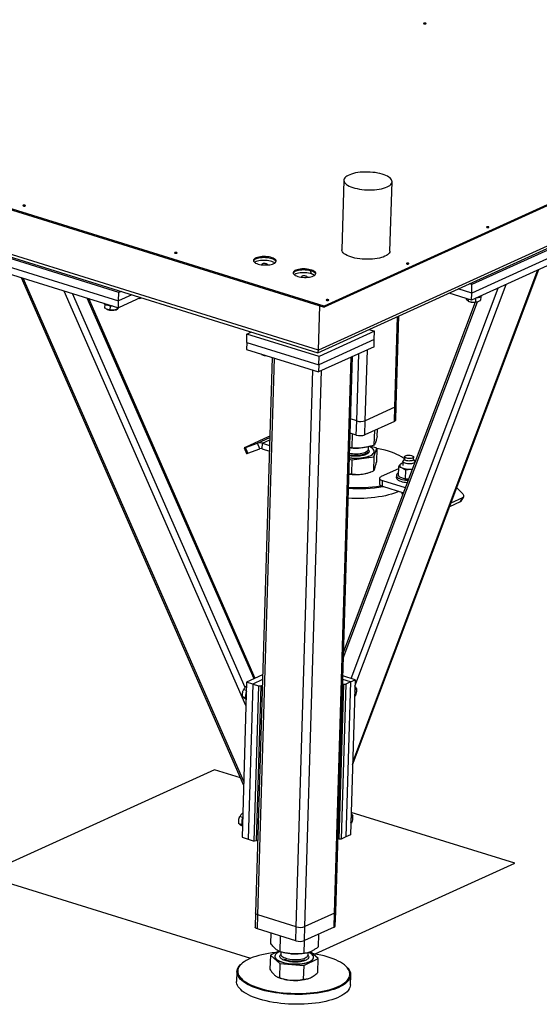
# Model space of a CAD drawing. Header units: millimetres. Extents: x 0 to 841, y 0 to 594.
# Tile 42 of 155: x 487 to 504, y 61 to 93. Entities that reach past the tile are written whole.
import ezdxf

# ---------------------------------------------------------------- set-up
doc = ezdxf.new("R2010")
doc.units = ezdxf.units.MM
doc.layers.add('TRAIT-FORT', color=4, linetype='Continuous', lineweight=25)

msp = doc.modelspace()

# ---------------------------------------------------------------- linework, layer by layer
at = {"layer": 'TRAIT-FORT', "color": 4, "linetype": 'Continuous', "lineweight": 25}
for p, q in [((540.35773, 102.23262), (496.57811, 82.34152)), ((496.56242, 82.26053), (540.25998, 102.11436)), ((518.42942, 93.60139), (496.76858, 83.75987)), ((518.43046, 93.63622), (496.76962, 83.7947)), ((466.38391, 93.21056), (496.76858, 83.75987)), ((496.76962, 83.7947), (466.38496, 93.24538)), ((496.57811, 82.34152), (475.19998, 88.99086)), ((475.31276, 88.86875), (496.55929, 82.26034)), ((497.41637, 87.94014), (497.34786, 85.65321)), ((498.93465, 85.60567), (499.00316, 87.89261)), ((504.99427, 86.02796), (501.63834, 84.5032)), ((504.98593, 85.74935), (501.63, 84.22459)), ((485.63899, 85.32215), (489.9938, 83.96766)), ((490.00214, 84.24627), (485.64734, 85.60076)), ((504.97897, 85.51717), (501.62304, 83.99241)), ((485.63204, 85.08998), (489.98684, 83.73548)), ((497.70391, 68.69013), (503.84594, 85.00238)), ((497.70629, 68.76978), (503.81264, 84.98725)), ((486.78072, 84.7327), (494.11117, 68.01844)), ((494.11463, 68.13376), (486.84328, 84.71324)), ((496.35462, 84.8522), (496.31831, 84.95686)), ((497.65294, 71.52797), (502.4954, 84.38877)), ((497.78144, 71.27804), (502.76394, 84.51078)), ((501.63, 84.22459), (501.1879, 84.3621)), ((501.63834, 84.5032), (501.55531, 84.52903)), ((501.63, 84.22459), (501.63834, 84.5032)), ((494.18977, 70.64202), (488.20412, 84.28997)), ((494.16084, 71.23544), (488.47199, 84.20665)), ((494.45752, 71.51836), (488.95922, 84.05511)), ((494.49273, 71.53435), (489.0081, 84.0399)), ((490.73041, 84.07332), (489.98684, 83.73548)), ((489.9938, 83.96766), (490.00214, 84.24627)), ((490.4312, 84.16639), (489.9938, 83.96766)), ((490.07213, 84.27807), (490.00214, 84.24627)), ((501.62304, 83.99241), (500.88172, 84.22299)), ((501.51447, 84.02618), (501.51246, 83.95923)), ((501.62304, 83.99241), (501.63, 84.22459)), ((501.75334, 84.05162), (501.7497, 83.93005)), ((501.92557, 84.10043), (501.92227, 83.99009)), ((489.53519, 83.85021), (489.53184, 83.73834)), ((489.61229, 83.68905), (489.62002, 83.68577)), ((489.70998, 83.79792), (489.70615, 83.66997)), ((489.91239, 83.67701), (489.94426, 83.68831)), ((489.94457, 83.74863), (489.94275, 83.68778)), ((489.98684, 83.73548), (489.9938, 83.96766)), ((496.57811, 82.34152), (496.62197, 83.80547)), ((496.76858, 83.75987), (496.76962, 83.7947)), ((497.39796, 72.20154), (501.81635, 83.93606)), ((501.741, 83.92282), (497.40404, 72.40454)), ((501.50919, 83.96051), (501.53661, 83.9489)), ((501.51246, 83.95923), (501.50941, 83.96099)), ((501.82897, 83.94014), (501.83676, 83.9429)), ((499.09597, 80.46256), (499.18554, 83.45234)), ((499.13753, 80.50583), (499.22635, 83.47088)), ((498.24514, 83.02507), (498.42715, 82.96846)), ((494.21295, 82.59698), (494.2213, 82.87559)), ((494.2213, 82.87559), (494.36755, 82.94204)), ((496.59664, 82.13677), (494.2213, 82.87559)), ((498.42715, 82.96846), (496.59664, 82.13677)), ((498.4188, 82.68985), (498.42715, 82.96846)), ((494.21295, 82.59698), (494.20599, 82.3648)), ((494.21295, 82.59698), (496.5883, 81.85816)), ((498.41185, 82.45767), (496.58134, 81.62599)), ((498.4188, 82.68985), (496.5883, 81.85816)), ((498.41185, 82.45767), (498.4188, 82.68985)), ((494.20599, 82.3648), (496.58134, 81.62599)), ((495.05272, 82.10144), (494.50469, 63.80777)), ((494.58256, 63.74633), (495.1317, 82.07687)), ((494.70287, 82.20132), (494.73028, 82.1897)), ((494.70614, 82.20004), (494.70309, 82.2018)), ((494.70641, 82.20915), (494.70614, 82.20004)), ((496.5883, 81.85816), (496.59664, 82.13677)), ((497.10608, 63.80206), (497.65464, 82.11364)), ((497.14763, 63.84532), (497.69546, 82.13218)), ((497.83931, 80.01281), (497.90566, 82.22769)), ((498.1197, 80.019), (498.18974, 82.35675)), ((496.5883, 81.85816), (496.58134, 81.62599)), ((495.84942, 63.3523), (496.39855, 81.68284)), ((496.12981, 63.35849), (496.67837, 81.67007)), ((499.09597, 80.46256), (498.1197, 80.019)), ((499.08206, 79.99821), (499.09597, 80.46256)), ((499.12362, 80.04147), (499.13753, 80.50583)), ((497.83931, 80.01281), (497.63388, 80.0767)), ((497.8254, 79.54845), (497.83931, 80.01281)), ((498.10579, 79.55464), (498.1197, 80.019)), ((499.08206, 79.99821), (498.10579, 79.55464)), ((494.92315, 79.48597), (494.16043, 79.13943)), ((494.57138, 79.27963), (494.97366, 79.46241)), ((497.8254, 79.54845), (497.61997, 79.61235)), ((497.68812, 79.12155), (497.70206, 79.58682)), ((498.41818, 79.21777), (498.43273, 79.70319)), ((498.51387, 79.50681), (498.52095, 79.74327)), ((494.17162, 79.13617), (494.57138, 79.27963)), ((494.24597, 78.95068), (494.17162, 79.13617)), ((494.64574, 79.09415), (494.57138, 79.27963)), ((494.72567, 79.09441), (494.73123, 79.28015)), ((494.73123, 79.28015), (494.97147, 79.3893)), ((494.73123, 79.28015), (494.96601, 79.20712)), ((497.68812, 79.12155), (497.60553, 79.13043)), ((498.22424, 79.08435), (498.22661, 79.1635)), ((498.50216, 79.11591), (498.29189, 79.17983)), ((494.13186, 79.12431), (494.20622, 78.93882)), ((494.24597, 78.95068), (494.64574, 79.09415)), ((494.72567, 79.09441), (494.96045, 79.02138)), ((497.64287, 79.12525), (497.66643, 79.12301)), ((497.67641, 78.73065), (498.40647, 78.82687)), ((497.88376, 79.1165), (497.89708, 79.11696)), ((498.40647, 78.82687), (498.39267, 78.36614)), ((498.40647, 78.82687), (498.50216, 79.11591)), ((498.41069, 79.00057), (498.41082, 79.00521)), ((498.50216, 79.11591), (498.48836, 78.65519)), ((499.4121, 78.83467), (499.40966, 78.75341)), ((499.71453, 78.74427), (499.71696, 78.82554)), ((497.5943, 78.75561), (497.67641, 78.73065)), ((497.67641, 78.73065), (497.66261, 78.26993)), ((499.21637, 78.50216), (499.20735, 78.20107)), ((499.35837, 78.62753), (499.32407, 78.62116)), ((499.35989, 78.67821), (499.35578, 78.54123)), ((499.40986, 78.75995), (499.36571, 78.69499)), ((499.7549, 78.68333), (499.71472, 78.75082)), ((499.75953, 78.66034), (499.75971, 78.66623)), ((497.57985, 78.27315), (497.66261, 78.26993)), ((498.24918, 78.31187), (498.29253, 78.32724)), ((499.21446, 78.43851), (498.64474, 78.17966)), ((499.14593, 78.2152), (499.14384, 78.14555)), ((499.44753, 78.40078), (499.43851, 78.09968)), ((499.61742, 78.42504), (499.67101, 78.42525)), ((498.5928, 78.12558), (498.58723, 77.93984)), ((498.61641, 77.87384), (498.64409, 77.87861)), ((498.68458, 77.86305), (498.69014, 78.04879)), ((498.68458, 77.86305), (499.37811, 77.64733)), ((498.69014, 78.04879), (499.44129, 77.81515)), ((499.32946, 77.66247), (499.32775, 77.60555)), ((501.33381, 77.60899), (501.1369, 77.80761)), ((501.27994, 77.3725), (501.36394, 77.50873)), ((500.90569, 77.19356), (501.25751, 77.35341)), ((500.95024, 77.31186), (501.34151, 77.48964)), ((501.25751, 77.35341), (501.34151, 77.48964)), ((494.21269, 71.40712), (494.05967, 66.29924)), ((494.73951, 71.64648), (494.21269, 71.40712)), ((494.41064, 71.34555), (494.21269, 71.40712)), ((494.73491, 71.49289), (494.41064, 71.34555)), ((497.48258, 71.34745), (497.32956, 66.23956)), ((497.3727, 71.35827), (497.41249, 71.3459)), ((497.63512, 71.41675), (497.37686, 71.49708)), ((497.78767, 71.48606), (497.38032, 71.61276)), ((497.41249, 71.3459), (497.48258, 71.34745)), ((497.63512, 71.41675), (497.48211, 66.30887)), ((497.63512, 71.41675), (497.48258, 71.34745)), ((497.78767, 71.48606), (497.63465, 66.37818)), ((497.63512, 71.41675), (497.78767, 71.48606)), ((494.20434, 71.12846), (494.10826, 71.15834)), ((494.41064, 71.34555), (494.25762, 66.23767)), ((494.41064, 71.34555), (494.60858, 71.28399)), ((494.45556, 66.1761), (494.60858, 71.28399)), ((494.67868, 71.28553), (494.52566, 66.17765)), ((494.60858, 71.28399), (494.67868, 71.28553)), ((494.67868, 71.28553), (494.72939, 71.30857)), ((497.25947, 66.23801), (497.41249, 71.3459)), ((497.77777, 71.15585), (497.8398, 71.18403)), ((494.17894, 70.89396), (494.08299, 70.92381)), ((497.77156, 70.94833), (497.80904, 70.96536)), ((493.15244, 68.52043), (485.52533, 65.05508)), ((494.00768, 68.25442), (493.15244, 68.52043)), ((494.07915, 66.94928), (493.98306, 66.97917)), ((497.65258, 66.97667), (497.71461, 67.00486)), ((503.04973, 65.44203), (497.65685, 67.1194)), ((494.05374, 66.71479), (493.9578, 66.74463)), ((497.64636, 66.76916), (497.68384, 66.78618)), ((494.05967, 66.29924), (494.25762, 66.23767)), ((494.25762, 66.23767), (494.45556, 66.1761)), ((494.52566, 66.17765), (494.45556, 66.1761)), ((494.57637, 66.20069), (494.52566, 66.17765)), ((497.25947, 66.23801), (497.21968, 66.25039)), ((497.32956, 66.23956), (497.25947, 66.23801)), ((497.48211, 66.30887), (497.32956, 66.23956)), ((497.63465, 66.37818), (497.48211, 66.30887)), ((496.4757, 62.45515), (503.04973, 65.44203)), ((485.52533, 65.05508), (494.33956, 62.31355)), ((494.50469, 63.80777), (494.49078, 63.34342)), ((494.56865, 63.28198), (494.58256, 63.74633)), ((495.84942, 63.3523), (494.58256, 63.74633)), ((497.10608, 63.80206), (496.12981, 63.35849)), ((497.09217, 63.3377), (497.10608, 63.80206)), ((497.13372, 63.38097), (497.14763, 63.84532)), ((495.83551, 62.88795), (494.56865, 63.28198)), ((495.83551, 62.88795), (495.84942, 63.3523)), ((496.1159, 62.89414), (496.12981, 63.35849)), ((497.09217, 63.3377), (496.1159, 62.89414)), ((495.00615, 62.80587), (495.01624, 63.14277)), ((495.31717, 62.52766), (495.33265, 63.04435)), ((496.58167, 62.69431), (496.59417, 63.11144)), ((496.10493, 62.47188), (496.1176, 62.89491)), ((494.99444, 62.41497), (494.98064, 61.95424)), ((495.27754, 62.54705), (494.99444, 62.41497)), ((494.99444, 62.41497), (495.30546, 62.13676)), ((495.14375, 62.38296), (495.14361, 62.37832)), ((495.33691, 62.52299), (495.33474, 62.45079)), ((495.66653, 62.46345), (495.67654, 62.4625)), ((495.89386, 62.45599), (495.90864, 62.45651)), ((496.09322, 62.08098), (496.56996, 62.30341)), ((496.23434, 62.42384), (496.2367, 62.5027)), ((496.56996, 62.30341), (496.31528, 62.53123)), ((496.42079, 62.34006), (496.42093, 62.3447)), ((496.55616, 61.84268), (496.56996, 62.30341)), ((494.07842, 62.16438), (494.05491, 62.14553)), ((495.30546, 62.13676), (495.29165, 61.67603)), ((495.30546, 62.13676), (496.09322, 62.08098)), ((496.09322, 62.08098), (496.07941, 61.62026)), ((497.4936, 62.04252), (497.47126, 62.06274)), ((493.89184, 61.87436), (493.8821, 61.54932)), ((495.23172, 61.69469), (495.2636, 61.68119)), ((496.25928, 61.65136), (496.26355, 61.65287)), ((497.63042, 61.43703), (497.64015, 61.76207))]:
    msp.add_line(p, q, dxfattribs=at)
at = {"layer": 'TRAIT-FORT', "color": 4, "linetype": 'Continuous', "lineweight": 25, "flags": 128}
for points in [[(500.11661, 93.0936), (500.12354, 93.09859), (500.12459, 93.10432), (500.11961, 93.10992), (500.10934, 93.11454), (500.09537, 93.11746), (500.0798, 93.11825), (500.06502, 93.11679), (500.05327, 93.1133), (500.04634, 93.10831), (500.04528, 93.10257), (500.05027, 93.09697), (500.06053, 93.09236), (500.07451, 93.08943), (500.09007, 93.08864), (500.10486, 93.0901), (500.11661, 93.0936)], [(498.83824, 87.7209), (498.88616, 87.7454), (498.92642, 87.77183), (498.95856, 87.7999), (498.98221, 87.82929), (498.99711, 87.85967), (499.00309, 87.89069), (499.00008, 87.92201), (498.98811, 87.95325), (498.96733, 87.98409), (498.93796, 88.01415), (498.90035, 88.0431), (498.8549, 88.07062), (498.80215, 88.0964), (498.74269, 88.12013), (498.67719, 88.14155), (498.60639, 88.16042), (498.5311, 88.17653), (498.45216, 88.18969), (498.37049, 88.19975), (498.28699, 88.20661), (498.20261, 88.21017), (498.11832, 88.2104), (498.03506, 88.20731), (497.95378, 88.20091), (497.8754, 88.1913), (497.80081, 88.17857), (497.73086, 88.16286), (497.66633, 88.14437), (497.60796, 88.12329), (497.5564, 88.09987), (497.51225, 88.07436), (497.47601, 88.04707), (497.44807, 88.0183), (497.42877, 87.98837), (497.41832, 87.95763), (497.41683, 87.92642), (497.42433, 87.89509), (497.44072, 87.86401), (497.46583, 87.83352), (497.49937, 87.80397), (497.54096, 87.77569), (497.59013, 87.74901), (497.64632, 87.72422), (497.70889, 87.70161), (497.77713, 87.68143), (497.85028, 87.66392), (497.9275, 87.64926), (498.00792, 87.63764), (498.09063, 87.62917), (498.17469, 87.62395), (498.25914, 87.62205), (498.34304, 87.62348), (498.42542, 87.62823), (498.50536, 87.63625), (498.58195, 87.64744), (498.65433, 87.66168), (498.72167, 87.6788), (498.7832, 87.69862), (498.83824, 87.7209)], [(486.91217, 87.09421), (486.9191, 87.0992), (486.92016, 87.10494), (486.91517, 87.11054), (486.90491, 87.11515), (486.89093, 87.11808), (486.87537, 87.11887), (486.86058, 87.11741), (486.84883, 87.11391), (486.8419, 87.10892), (486.84085, 87.10319), (486.84583, 87.09759), (486.8561, 87.09297), (486.87007, 87.09005), (486.88564, 87.08925), (486.90042, 87.09072), (486.91217, 87.09421)], [(502.1902, 86.38478), (502.19713, 86.38977), (502.19819, 86.39551), (502.1932, 86.40111), (502.18294, 86.40572), (502.16896, 86.40865), (502.1534, 86.40944), (502.13861, 86.40798), (502.12686, 86.40448), (502.11993, 86.39949), (502.11888, 86.39376), (502.12386, 86.38816), (502.13413, 86.38354), (502.1481, 86.38062), (502.16367, 86.37982), (502.17845, 86.38129), (502.1902, 86.38478)], [(498.76973, 85.43396), (498.71469, 85.41168), (498.65316, 85.39186), (498.58582, 85.37474), (498.51344, 85.3605), (498.43685, 85.34931), (498.35691, 85.3413), (498.27452, 85.33654), (498.19063, 85.33511), (498.10618, 85.33701), (498.02212, 85.34223), (497.93941, 85.3507), (497.85899, 85.36232), (497.78177, 85.37698), (497.70862, 85.39449), (497.64038, 85.41467), (497.57781, 85.43728), (497.52162, 85.46207), (497.47245, 85.48875), (497.43086, 85.51703), (497.39732, 85.54658), (497.37221, 85.57707), (497.35582, 85.60815), (497.34832, 85.63948), (497.34786, 85.65321)], [(491.9103, 85.53962), (491.91723, 85.54461), (491.91828, 85.55034), (491.9133, 85.55594), (491.90304, 85.56056), (491.88906, 85.56348), (491.87349, 85.56428), (491.85871, 85.56281), (491.84696, 85.55932), (491.84003, 85.55433), (491.83898, 85.54859), (491.84396, 85.54299), (491.85422, 85.53838), (491.8682, 85.53545), (491.88377, 85.53466), (491.89855, 85.53612), (491.9103, 85.53962)], [(495.10513, 85.1948), (495.13658, 85.21175), (495.16033, 85.23047), (495.17583, 85.25052), (495.18271, 85.27143), (495.18081, 85.2927), (495.17018, 85.31384), (495.15107, 85.33436), (495.12392, 85.35378), (495.08937, 85.37163), (495.04823, 85.3875), (495.00146, 85.40102), (494.95017, 85.41187), (494.89554, 85.41979), (494.83887, 85.42461), (494.78148, 85.42621), (494.72472, 85.42454), (494.66992, 85.41966), (494.61835, 85.41167), (494.57124, 85.40076), (494.52968, 85.38719), (494.49465, 85.37127), (494.46697, 85.35339), (494.44728, 85.33395), (494.43606, 85.31341), (494.43356, 85.29226), (494.43984, 85.27098), (494.45476, 85.25009), (494.47796, 85.23007), (494.5089, 85.21138), (494.54686, 85.19447), (494.59094, 85.17973), (494.64011, 85.16751), (494.69323, 85.15809), (494.74904, 85.1517), (494.80624, 85.14849), (494.86348, 85.14852), (494.91943, 85.1518), (494.97277, 85.15826), (495.02225, 85.16774), (495.06672, 85.18001), (495.10513, 85.1948)], [(495.17955, 85.2586), (495.16914, 85.27902), (495.15003, 85.29954), (495.12288, 85.31895), (495.08833, 85.3368), (495.04719, 85.35267), (495.00042, 85.36619), (494.94912, 85.37704), (494.8945, 85.38497), (494.83783, 85.38979), (494.78044, 85.39138), (494.72368, 85.38972), (494.66887, 85.38483), (494.61731, 85.37684), (494.5702, 85.36594), (494.52864, 85.35236), (494.4936, 85.33645), (494.46592, 85.31856), (494.44624, 85.29912), (494.43583, 85.28088)], [(495.13899, 85.21334), (495.12009, 85.22608), (495.08554, 85.24393), (495.0444, 85.2598), (494.99764, 85.27332), (494.94634, 85.28417), (494.89172, 85.2921), (494.83505, 85.29692), (494.77766, 85.29851), (494.7209, 85.29685), (494.66609, 85.29196), (494.61453, 85.28397), (494.56741, 85.27307), (494.52585, 85.25949), (494.49082, 85.24358), (494.47361, 85.23327)], [(495.13899, 85.21334), (495.12009, 85.22608), (495.08554, 85.24393), (495.0444, 85.2598), (494.99764, 85.27332), (494.94634, 85.28417), (494.89172, 85.2921), (494.83505, 85.29692), (494.77766, 85.29851), (494.7209, 85.29685), (494.66609, 85.29196), (494.61453, 85.28397), (494.56741, 85.27307), (494.52585, 85.25949), (494.49082, 85.24358), (494.47361, 85.23327)], [(498.93465, 85.60567), (498.93458, 85.60376), (498.9286, 85.57273), (498.9137, 85.54236), (498.89005, 85.51296), (498.85791, 85.48489), (498.81765, 85.45846), (498.76973, 85.43396)], [(494.90242, 85.15136), (494.9034, 85.15476), (494.9007, 85.16573), (494.88944, 85.17613), (494.87063, 85.18506), (494.84593, 85.19171), (494.81753, 85.19549), (494.78797, 85.19608), (494.75987, 85.1934), (494.73573, 85.18772), (494.71768, 85.17952), (494.70734, 85.16954), (494.70562, 85.15866), (494.70604, 85.15725)], [(496.41237, 84.7882), (496.44381, 84.80516), (496.46757, 84.82387), (496.48306, 84.84392), (496.48995, 84.86483), (496.48805, 84.8861), (496.47742, 84.90725), (496.45831, 84.92777), (496.43116, 84.94718), (496.39661, 84.96503), (496.35547, 84.9809), (496.3087, 84.99442), (496.2574, 85.00527), (496.20278, 85.0132), (496.14611, 85.01802), (496.08872, 85.01961), (496.03196, 85.01795), (495.97715, 85.01306), (495.92559, 85.00507), (495.87848, 84.99417), (495.83692, 84.9806), (495.80188, 84.96468), (495.7742, 84.94679), (495.75452, 84.92735), (495.7433, 84.90681), (495.7408, 84.88566), (495.74708, 84.86439), (495.76199, 84.84349), (495.78519, 84.82347), (495.81614, 84.80478), (495.85409, 84.78787), (495.89817, 84.77313), (495.94735, 84.76091), (496.00047, 84.7515), (496.05628, 84.74511), (496.11347, 84.74189), (496.17072, 84.74192), (496.22667, 84.74521), (496.28001, 84.75166), (496.32949, 84.76114), (496.37396, 84.77342), (496.41237, 84.7882)], [(496.48679, 84.852), (496.47638, 84.87242), (496.45726, 84.89294), (496.43011, 84.91235), (496.39556, 84.93021), (496.35442, 84.94608), (496.30766, 84.9596), (496.25636, 84.97045), (496.20174, 84.97837), (496.14507, 84.98319), (496.08768, 84.98479), (496.03092, 84.98312), (495.97611, 84.97824), (495.92455, 84.97025), (495.87743, 84.95934), (495.83587, 84.94577), (495.80084, 84.92985), (495.77316, 84.91196), (495.75348, 84.89252), (495.74306, 84.87428)], [(499.54932, 85.1849), (499.55625, 85.1899), (499.5573, 85.19563), (499.55232, 85.20123), (499.54205, 85.20584), (499.52808, 85.20877), (499.51251, 85.20956), (499.49773, 85.2081), (499.48598, 85.20461), (499.47905, 85.19961), (499.47799, 85.19388), (499.48298, 85.18828), (499.49324, 85.18367), (499.50722, 85.18074), (499.52278, 85.17995), (499.53757, 85.18141), (499.54932, 85.1849)], [(496.35462, 84.8522), (496.3076, 84.86604), (496.25586, 84.87717), (496.20066, 84.8853), (496.14332, 84.89026), (496.08522, 84.89192), (496.02775, 84.89023), (495.9723, 84.88524), (495.9202, 84.87708), (495.87269, 84.86592), (495.83093, 84.85206), (495.7959, 84.83581), (495.78084, 84.82667)], [(496.44623, 84.80674), (496.42733, 84.81948), (496.39278, 84.83733), (496.35164, 84.85321), (496.30487, 84.86672), (496.25358, 84.87757), (496.19896, 84.8855), (496.14228, 84.89032), (496.0849, 84.89192), (496.02813, 84.89025), (495.97333, 84.88537), (495.92176, 84.87738), (495.87465, 84.86647), (495.83309, 84.8529), (495.79806, 84.83698), (495.78084, 84.82667)], [(496.20895, 84.74329), (496.21063, 84.74816), (496.20794, 84.75913), (496.19668, 84.76954), (496.17786, 84.77846), (496.15316, 84.78511), (496.12477, 84.7889), (496.09521, 84.78948), (496.06711, 84.78681), (496.04296, 84.78112), (496.02492, 84.77292), (496.01457, 84.76294), (496.01286, 84.75206), (496.01389, 84.74913)], [(496.90843, 83.98503), (496.91536, 83.99002), (496.91641, 83.99575), (496.91143, 84.00135), (496.90117, 84.00597), (496.88719, 84.00889), (496.87162, 84.00968), (496.85684, 84.00822), (496.84509, 84.00473), (496.83816, 83.99973), (496.83711, 83.994), (496.84209, 83.9884), (496.85235, 83.98379), (496.86633, 83.98086), (496.8819, 83.98007), (496.89668, 83.98153), (496.90843, 83.98503)], [(501.95461, 84.12512), (501.93756, 84.10845), (501.91253, 84.09339), (501.88032, 84.08041), (501.84197, 84.06995), (501.7987, 84.06234), (501.76991, 84.05915)], [(501.96387, 84.14727), (501.96313, 84.14286), (501.95461, 84.12512)], [(489.80054, 83.79343), (489.77421, 83.79358), (489.7251, 83.79638), (489.67752, 83.80236), (489.63299, 83.81133), (489.59295, 83.823), (489.55869, 83.837), (489.5313, 83.85287), (489.51167, 83.8701), (489.50105, 83.88658)], [(494.16043, 79.13943), (494.14724, 79.13328), (494.1379, 79.12856), (494.1328, 79.12547), (494.13212, 79.12412), (494.13588, 79.12457), (494.14395, 79.12679), (494.15602, 79.13071), (494.17162, 79.13617)], [(497.59569, 78.80179), (497.60247, 78.8009), (497.67648, 78.79316), (497.75183, 78.78866), (497.82747, 78.78747), (497.90233, 78.7896), (497.97537, 78.79503), (498.04555, 78.80368), (498.1119, 78.81543), (498.17348, 78.8301), (498.22942, 78.84751), (498.27895, 78.8674), (498.32137, 78.88949), (498.35607, 78.91347), (498.38259, 78.93901), (498.40053, 78.96575), (498.40965, 78.99331), (498.40983, 79.02131), (498.40105, 79.04934), (498.38345, 79.07703), (498.35727, 79.10398), (498.32287, 79.12981), (498.28075, 79.15416), (498.24996, 79.16883)], [(497.59555, 78.79714), (497.60233, 78.79626), (497.67634, 78.78851), (497.75169, 78.78402), (497.82733, 78.78282), (497.90219, 78.78496), (497.97523, 78.79039), (498.04541, 78.79904), (498.11176, 78.81078), (498.17334, 78.82546), (498.22928, 78.84287), (498.27881, 78.86275), (498.32123, 78.88484), (498.35594, 78.90883), (498.38245, 78.93437), (498.40039, 78.96111), (498.40951, 78.98867), (498.41069, 79.00057)], [(497.59859, 78.89862), (497.65707, 78.88971), (497.71869, 78.88371)], [(497.60009, 78.94888), (497.64348, 78.94196), (497.70465, 78.93518), (497.76717, 78.93157), (497.82984, 78.9312), (497.89143, 78.93407), (497.95074, 78.94012), (498.00662, 78.94925), (498.05798, 78.96126), (498.10382, 78.97594), (498.14325, 78.99299), (498.1755, 79.01207), (498.19995, 79.03283), (498.21611, 79.05485), (498.22368, 79.07771), (498.22424, 79.08435)], [(497.71869, 78.88371), (497.78137, 78.88091), (497.84388, 78.88134), (497.90501, 78.88502), (497.96357, 78.89185), (498.01842, 78.90172), (498.06849, 78.91443), (498.1128, 78.92972), (498.15051, 78.94731), (498.18086, 78.96686), (498.20327, 78.98797), (498.20709, 78.99278)], [(499.41003, 78.76568), (499.37874, 78.78859), (499.31361, 78.83091), (499.24107, 78.87166), (499.16145, 78.91064), (499.07513, 78.94768), (498.98253, 78.9826), (498.88409, 79.01522), (498.78028, 79.0454), (498.67159, 79.07299), (498.55853, 79.09785), (498.50195, 79.10896)], [(499.59591, 78.77409), (499.5593, 78.77386), (499.52299, 78.7769), (499.48909, 78.78303), (499.45958, 78.7919), (499.43617, 78.80299), (499.42022, 78.81565), (499.41266, 78.82916), (499.41392, 78.84271), (499.42393, 78.85554), (499.44212, 78.86689), (499.46742, 78.8761), (499.49836, 78.88263), (499.53315, 78.88612), (499.56976, 78.88635), (499.60607, 78.8833), (499.63996, 78.87717), (499.66947, 78.8683), (499.69288, 78.85722), (499.70883, 78.84455), (499.7164, 78.83105), (499.71514, 78.81749), (499.70512, 78.80466), (499.68694, 78.79332), (499.66164, 78.78411), (499.6307, 78.77757), (499.59591, 78.77409)], [(499.27068, 78.57712), (499.26095, 78.56331), (499.25626, 78.54902), (499.25669, 78.5345), (499.26223, 78.51998), (499.2728, 78.50573), (499.28821, 78.49198), (499.30819, 78.47897), (499.33241, 78.46693)], [(499.60095, 78.59876), (499.55793, 78.59829), (499.515, 78.60128), (499.47416, 78.60758), (499.43733, 78.61691), (499.40622, 78.62883), (499.3823, 78.64277), (499.36667, 78.65809), (499.36008, 78.67407), (499.36282, 78.68997), (499.36571, 78.69499)], [(499.71453, 78.74427), (499.7127, 78.73623), (499.70269, 78.7234), (499.6845, 78.71205), (499.6592, 78.70284), (499.62826, 78.69631), (499.59347, 78.69282), (499.55686, 78.6926), (499.52055, 78.69564), (499.48666, 78.70177), (499.45715, 78.71064), (499.43374, 78.72173), (499.41779, 78.73439), (499.41022, 78.74789), (499.40966, 78.75341)], [(499.7549, 78.68333), (499.75738, 78.6784), (499.75932, 78.66237), (499.75193, 78.6468), (499.73555, 78.63241), (499.71096, 78.61989), (499.6793, 78.60982), (499.64205, 78.60266), (499.60095, 78.59876)], [(498.64474, 78.17966), (498.61878, 78.16496), (498.60143, 78.14845), (498.59335, 78.13078), (498.59485, 78.11262), (498.60588, 78.09467), (498.626, 78.07762), (498.65446, 78.06213), (498.69014, 78.04879)], [(499.21008, 78.29231), (499.18851, 78.27893), (499.16573, 78.25907), (499.15144, 78.23797), (499.14596, 78.21609), (499.14941, 78.19392), (499.16171, 78.17196), (499.18259, 78.1507), (499.21158, 78.13061), (499.24804, 78.11215), (499.29115, 78.09572), (499.33994, 78.08169), (499.39334, 78.07037), (499.45013, 78.06202), (499.50907, 78.05683), (499.53187, 78.05571)], [(499.61742, 78.42504), (499.6552, 78.42798), (499.67282, 78.43005)], [(498.58723, 77.93984), (498.58929, 77.92688), (498.60031, 77.90893), (498.62044, 77.89188), (498.64889, 77.87639), (498.68458, 77.86305)], [(499.14384, 78.14555), (499.14732, 78.12427), (499.15962, 78.10231), (499.1805, 78.08105), (499.2095, 78.06096), (499.24595, 78.04249), (499.28906, 78.02606), (499.33786, 78.01203), (499.39125, 78.00072), (499.44805, 77.99237), (499.50609, 77.98723)], [(499.23238, 77.69266), (499.17062, 77.66607), (499.08319, 77.63304), (498.98939, 77.60249), (498.88966, 77.57456), (498.78448, 77.5494), (498.67435, 77.52711), (498.5598, 77.50781), (498.44138, 77.49159), (498.31964, 77.47852), (498.19516, 77.46867), (498.06855, 77.46209), (497.9404, 77.4588), (497.81133, 77.45882), (497.68194, 77.46216), (497.55575, 77.4686)], [(501.34151, 77.48964), (501.35478, 77.49802), (501.3643, 77.50934), (501.36973, 77.52316), (501.37085, 77.53895), (501.36761, 77.55609), (501.36014, 77.57394), (501.34872, 77.5918), (501.33381, 77.60899)], [(501.25751, 77.35341), (501.27078, 77.36179), (501.27994, 77.3725)], [(494.58256, 63.74633), (494.55401, 63.75701), (494.53125, 63.7694), (494.51515, 63.78304), (494.50633, 63.7974), (494.50469, 63.80777)], [(494.58256, 63.74633), (494.55401, 63.75701), (494.53125, 63.7694), (494.51515, 63.78304), (494.50633, 63.7974), (494.50469, 63.80777)], [(494.56865, 63.28198), (494.5401, 63.29266), (494.51734, 63.30505), (494.50124, 63.31869), (494.49242, 63.33305), (494.49078, 63.34342)], [(495.19096, 62.50666), (495.17055, 62.50466), (495.0512, 62.49098), (494.93525, 62.47421), (494.82327, 62.45442), (494.71579, 62.43171), (494.61331, 62.40619), (494.51633, 62.37798), (494.42531, 62.34721), (494.34068, 62.31403), (494.26284, 62.27859), (494.19217, 62.24108), (494.12901, 62.20166), (494.07365, 62.16052), (494.02636, 62.11786), (493.98736, 62.07389), (493.95684, 62.02881), (493.93495, 61.98283), (493.92178, 61.93618), (493.91741, 61.88908), (493.92185, 61.84175), (493.93508, 61.79442), (493.95704, 61.74732), (493.98762, 61.70066), (494.02668, 61.65467), (494.07403, 61.60958), (494.12945, 61.56559)], [(494.12945, 61.56559), (494.19267, 61.52291), (494.2634, 61.48175), (494.34128, 61.44231), (494.42596, 61.40476), (494.51703, 61.3693), (494.61405, 61.33609), (494.71657, 61.30529), (494.82409, 61.27704), (494.9361, 61.25148), (495.05207, 61.22873), (495.17145, 61.2089), (495.29366, 61.19209), (495.41813, 61.17837), (495.54425, 61.16781), (495.67144, 61.16046), (495.79908, 61.15636), (495.92657, 61.15552), (496.0533, 61.15795), (496.17866, 61.16364), (496.30205, 61.17255), (496.4229, 61.18466), (496.54062, 61.19989), (496.65465, 61.21818), (496.76445, 61.23944), (496.86949, 61.26358), (496.96928, 61.29046), (497.06334, 61.31997), (497.15121, 61.35196), (497.23249, 61.38629), (497.30679, 61.42279), (497.37375, 61.46128), (497.43304, 61.50158), (497.4844, 61.5435), (497.52757, 61.58684), (497.56235, 61.6314), (497.58857, 61.67696), (497.60611, 61.7233), (497.61489, 61.7702), (497.61486, 61.81744), (497.60602, 61.8648), (497.58841, 61.91204), (497.56212, 61.95895), (497.52728, 62.0053), (497.48405, 62.05087), (497.43263, 62.09544), (497.37328, 62.1388), (497.30626, 62.18074), (497.23192, 62.22107), (497.15058, 62.25959), (497.06266, 62.29611), (496.96856, 62.33047), (496.86873, 62.36249), (496.76365, 62.39204), (496.65381, 62.41896), (496.53976, 62.44312), (496.42201, 62.46442), (496.38291, 62.47073)], [(495.14361, 62.37832), (495.14597, 62.3552), (495.15696, 62.32721), (495.17674, 62.29968), (495.20501, 62.27297), (495.24139, 62.24748), (495.28536, 62.22355), (495.3363, 62.20153), (495.39351, 62.18173), (495.45616, 62.16441), (495.5234, 62.14983), (495.59427, 62.13818), (495.66778, 62.12964), (495.74289, 62.12432), (495.81855, 62.1223), (495.89371, 62.12361), (495.9673, 62.12822), (496.03829, 62.13607), (496.10569, 62.14706), (496.16854, 62.16102), (496.22597, 62.17776), (496.27718, 62.19706), (496.32143, 62.21862), (496.35811, 62.24217), (496.38671, 62.26735), (496.40683, 62.29382), (496.41817, 62.32121), (496.42079, 62.34006)], [(495.30522, 62.53326), (495.26433, 62.51545), (495.22379, 62.49285), (495.19109, 62.46845), (495.16669, 62.44257), (495.15093, 62.4156), (495.14404, 62.38789), (495.14611, 62.35985), (495.1571, 62.33186), (495.17688, 62.30432), (495.20515, 62.27762), (495.24153, 62.25212), (495.2855, 62.2282), (495.33644, 62.20618), (495.39364, 62.18637), (495.4563, 62.16905), (495.52354, 62.15447), (495.59441, 62.14283), (495.66792, 62.13429), (495.74303, 62.12897), (495.81869, 62.12695), (495.89385, 62.12825), (495.96744, 62.13286), (496.03843, 62.14071), (496.10583, 62.1517), (496.16868, 62.16566), (496.22611, 62.18241), (496.27731, 62.2017), (496.32157, 62.22327), (496.35825, 62.24681), (496.38685, 62.27199), (496.40697, 62.29847), (496.41831, 62.32586), (496.42073, 62.35378), (496.41419, 62.38185), (496.39877, 62.40966), (496.3747, 62.43683), (496.34232, 62.46297), (496.30208, 62.48772), (496.25792, 62.50926)], [(495.33474, 62.45079), (495.33814, 62.42836), (495.3502, 62.40526), (495.3707, 62.38278), (495.39927, 62.36136), (495.43533, 62.34142), (495.47819, 62.32335), (495.52701, 62.30749), (495.58085, 62.29417), (495.63865, 62.28363), (495.69929, 62.27608), (495.76158, 62.27167), (495.82433, 62.27048), (495.8863, 62.27254), (495.94629, 62.27781), (496.00313, 62.28618), (496.05572, 62.29749), (496.10303, 62.31153), (496.14414, 62.32801), (496.17825, 62.34662), (496.2047, 62.367), (496.22297, 62.38875), (496.23271, 62.41144), (496.23434, 62.42384)], [(495.4401, 62.2882), (495.44393, 62.28645), (495.48837, 62.2689), (495.53853, 62.25365), (495.59346, 62.241), (495.65208, 62.23119), (495.71325, 62.22441), (495.77577, 62.2208), (495.83844, 62.22042), (495.90002, 62.22329), (495.95934, 62.22935), (496.01522, 62.23847), (496.06658, 62.25049), (496.11242, 62.26517), (496.11973, 62.26796)], [(494.10663, 61.53864), (494.05046, 61.58323), (494.00247, 61.62893), (493.96288, 61.67554), (493.93188, 61.72283), (493.90963, 61.77057), (493.89622, 61.81854), (493.89172, 61.86651), (493.89615, 61.91424), (493.9095, 61.96152), (493.93169, 62.00812), (493.96262, 62.05381), (494.00214, 62.09838), (494.05008, 62.14161), (494.05491, 62.14553)], [(497.4936, 62.04252), (497.50656, 62.03048), (497.55038, 61.9843), (497.58569, 61.93732), (497.61233, 61.88978), (497.63018, 61.8419), (497.63914, 61.7939), (497.63917, 61.74602), (497.63028, 61.69848), (497.6125, 61.65152), (497.58592, 61.60534), (497.55067, 61.56019), (497.50692, 61.51626), (497.45487, 61.47377), (497.39477, 61.43292), (497.32691, 61.39391), (497.25161, 61.35692), (497.16923, 61.32213), (497.08016, 61.2897), (496.98483, 61.2598), (496.8837, 61.23255), (496.77723, 61.20809), (496.66595, 61.18654), (496.55038, 61.16801), (496.43107, 61.15257), (496.30859, 61.1403), (496.18353, 61.13126), (496.05648, 61.1255), (495.92804, 61.12303), (495.79883, 61.12389), (495.66946, 61.12804), (495.54055, 61.13549), (495.41272, 61.14619), (495.28657, 61.1601), (495.16271, 61.17714), (495.04172, 61.19723), (494.92418, 61.22029), (494.81066, 61.24619), (494.70168, 61.27482), (494.59778, 61.30604), (494.49945, 61.3397), (494.40715, 61.37565), (494.32132, 61.4137), (494.24238, 61.45367), (494.17071, 61.49539), (494.10663, 61.53864)], [(497.63042, 61.43703), (497.6261, 61.39715), (497.61276, 61.34987), (497.59056, 61.30327), (497.55963, 61.25758), (497.52011, 61.21301), (497.47218, 61.16977), (497.41607, 61.12808), (497.35205, 61.08813), (497.28043, 61.05011), (497.20154, 61.01419), (497.11577, 60.98056), (497.02352, 60.94938), (496.92522, 60.92078), (496.82136, 60.89492), (496.71242, 60.8719), (496.59893, 60.85185), (496.48142, 60.83485), (496.36045, 60.82098), (496.23661, 60.81032), (496.11048, 60.80292), (495.98265, 60.7988), (495.85375, 60.798), (495.72439, 60.8005), (495.59517, 60.80631), (495.46673, 60.81539), (495.33966, 60.8277), (495.21458, 60.84318), (495.09208, 60.86176), (494.97275, 60.88335), (494.85714, 60.90785), (494.74583, 60.93513), (494.63933, 60.96507), (494.53815, 60.99753), (494.44278, 61.03235), (494.35366, 61.06937), (494.27123, 61.10841), (494.19588, 61.14928), (494.12796, 61.19179), (494.0678, 61.23573), (494.01569, 61.28091), (493.97187, 61.32709), (493.93656, 61.37407), (493.90992, 61.42161), (493.89208, 61.46949), (493.88312, 61.51749), (493.8821, 61.54932)]]:
    msp.add_lwpolyline(points, dxfattribs=at)
at = {"layer": 'TRAIT-FORT', "color": 4, "linetype": 'Continuous', "lineweight": 25}
for centre, radius, start, end in [((496.26179, 84.55011), 0.31603, 54.296337, 72.91841), ((490.65041, 84.42476), 0.37806, 273.481977, 287.153878), ((489.77901, 84.10883), 0.45194, 249.40322, 287.164947), ((501.69596, 84.38084), 0.4604, 249.750163, 286.632546), ((494.87473, 82.56244), 0.39975, 248.816845, 267.036945), ((499.08326, 80.51636), 0.05528, 283.295255, 349.017157), ((497.97009, 80.44254), 0.44919, 253.074122, 289.45572), ((499.06935, 80.05201), 0.05528, 283.295255, 349.017157), ((495.67092, 77.82347), 1.82293, 112.44135, 114.217544), ((497.95618, 79.97819), 0.44919, 253.074122, 289.45572), ((494.65207, 79.04248), 0.2505, 71.578741, 108.790309), ((494.18325, 79.08836), 0.15129, 278.732046, 294.491819), ((494.68609, 78.97557), 0.12525, 71.578741, 108.790309), ((497.82562, 80.80641), 1.69091, 264.597897, 271.970271), ((499.40693, 78.4273), 0.20251, 103.906287, 132.28198), ((497.80186, 80.03448), 1.78757, 262.853544, 277.200873), ((497.89685, 79.34299), 1.08965, 276.803668, 288.865354), ((499.56983, 79.0918), 0.66845, 249.196061, 274.083033), ((497.88436, 82.40179), 4.61916, 266.041555, 280.248507), ((497.88216, 82.45724), 4.64185, 266.100235, 279.101371), ((494.55096, 70.96307), 0.37635, 157.311295, 199.40081), ((497.48761, 71.05343), 0.29702, 343.334522, 13.233645), ((494.42576, 66.78389), 0.37635, 157.311295, 199.40081), ((497.36242, 66.87426), 0.29702, 343.334522, 13.233645), ((497.09336, 63.85585), 0.05528, 283.295255, 349.017157), ((495.98019, 63.78203), 0.44919, 253.074122, 289.45572), ((497.07945, 63.3915), 0.05528, 283.295255, 349.017157), ((495.96628, 63.31768), 0.44919, 253.074122, 289.45572), ((495.8358, 64.1484), 1.69341, 264.603331, 271.964837), ((495.75451, 62.94618), 1.3569, 248.790016, 267.013903), ((495.81892, 63.07924), 1.49425, 264.813038, 287.140118)]:
    msp.add_arc(centre, radius, start, end, dxfattribs=at)
msp.add_ellipse((496.55087, 82.42004), major_axis=(-0.01, 0.15991), ratio=0.16060498, start_param=3.08048103, end_param=4.18905432, dxfattribs=at)
msp.add_ellipse((496.55087, 82.42004), major_axis=(-0.01, 0.15991), ratio=0.16060498, start_param=3.08048103, end_param=4.18905432, dxfattribs=at)
for points, knots in [([(490.75821, 84.06467), (490.75037, 84.06222), (490.72453, 84.05413), (490.69798, 84.0518), (490.6795, 84.05018)], [0, 0, 0, 0, 0.30354566, 1, 1, 1, 1]), ([(501.50183, 83.96535), (501.4996, 83.96649), (501.49147, 83.97062), (501.47811, 83.98691), (501.46221, 84.01433), (501.45263, 84.03702), (501.44779, 84.04846)], [0, 0, 0, 0, 0.12208877, 0.44482276, 0.71986771, 1, 1, 1, 1]), ([(489.70615, 83.66997), (489.68376, 83.67162), (489.64673, 83.67434), (489.59357, 83.69629), (489.55802, 83.71842), (489.53766, 83.73391), (489.53184, 83.73834)], [0, 0, 0, 0, 0.38554949, 0.63764185, 0.89654625, 1, 1, 1, 1]), ([(489.94275, 83.68778), (489.92206, 83.68115), (489.88024, 83.66773), (489.81861, 83.65933), (489.75998, 83.66043), (489.7242, 83.66677), (489.70615, 83.66997)], [0, 0, 0, 0, 0.26460494, 0.53494775, 0.76534313, 1, 1, 1, 1]), ([(489.94275, 83.68778), (489.948, 83.69023), (489.95862, 83.69516), (489.97377, 83.71197), (489.98344, 83.72959), (489.98738, 83.73676)], [0, 0, 0, 0, 0.367281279, 0.74252693, 1, 1, 1, 1]), ([(501.51246, 83.95923), (501.5329, 83.95161), (501.57422, 83.9362), (501.63578, 83.92484), (501.69491, 83.92312), (501.73133, 83.92772), (501.7497, 83.93005)], [0, 0, 0, 0, 0.26460494, 0.53494775, 0.76534313, 1, 1, 1, 1]), ([(501.7497, 83.93005), (501.77144, 83.93063), (501.80741, 83.93161), (501.86011, 83.95101), (501.89578, 83.97144), (501.91638, 83.98595), (501.92227, 83.99009)], [0, 0, 0, 0, 0.38554949, 0.63764185, 0.89654625, 1, 1, 1, 1]), ([(494.6955, 82.20616), (494.69327, 82.20709), (494.68919, 82.20881), (494.68508, 82.21401), (494.68322, 82.21637)], [0, 0, 0, 0, 0.54689952, 1, 1, 1, 1]), ([(494.70614, 82.20004), (494.72657, 82.19258), (494.76786, 82.17749), (494.81457, 82.16711), (494.83975, 82.16665), (494.84328, 82.16658)], [0, 0, 0, 0, 0.45688622, 0.92367987, 1, 1, 1, 1]), ([(498.51387, 79.50681), (498.50721, 79.47842), (498.4946, 79.42466), (498.47643, 79.35814), (498.46058, 79.30853), (498.44614, 79.27099), (498.43233, 79.24098), (498.42305, 79.22576), (498.41818, 79.21777)], [0, 0, 0, 0, 0.20206835, 0.38269984, 0.55531458, 0.69299169, 0.83889419, 1, 1, 1, 1]), ([(498.41818, 79.21777), (498.36918, 79.20225), (498.27637, 79.17286), (498.14026, 79.1422), (498.01975, 79.1244), (497.90824, 79.11636), (497.80028, 79.11497), (497.72672, 79.11929), (497.68812, 79.12155)], [0, 0, 0, 0, 0.20206835, 0.38269984, 0.55531458, 0.69299169, 0.83889419, 1, 1, 1, 1]), ([(497.71498, 78.85139), (497.68613, 78.85371), (497.64552, 78.85698), (497.60837, 78.86421), (497.59762, 78.8663)], [0, 0, 0, 0, 0.71048458, 1, 1, 1, 1]), ([(498.24359, 78.99097), (498.23857, 78.98053), (498.22822, 78.95902), (498.19133, 78.92864), (498.13758, 78.90073), (498.06713, 78.87741), (497.99788, 78.86309), (497.93851, 78.85513), (497.87873, 78.84972), (497.80351, 78.84687), (497.74392, 78.84992), (497.71498, 78.85139)], [0, 0, 0, 0, 0.11649679, 0.2399717, 0.36857994, 0.49991744, 0.63125494, 0.69563278, 0.7600283, 0.88350321, 1, 1, 1, 1]), ([(498.21854, 79.07254), (498.22312, 79.06737), (498.23746, 79.0512), (498.24946, 79.02355), (498.24551, 79.00162), (498.24359, 78.99097)], [0, 0, 0, 0, 0.19456074, 0.60899101, 1, 1, 1, 1]), ([(498.43881, 78.45364), (498.44691, 78.48073), (498.46329, 78.53551), (498.47994, 78.615), (498.48836, 78.65519)], [0, 0, 0, 0, 0.49451073, 1, 1, 1, 1]), ([(499.27068, 78.57712), (499.26167, 78.56642), (499.24355, 78.54493), (499.22546, 78.51646), (499.21637, 78.50216)], [0, 0, 0, 0, 0.49784375, 1, 1, 1, 1]), ([(499.21637, 78.50216), (499.23557, 78.49817), (499.27411, 78.49015), (499.31293, 78.47469), (499.33241, 78.46693)], [0, 0, 0, 0, 0.49816549, 1, 1, 1, 1]), ([(499.32407, 78.62116), (499.31532, 78.61572), (499.29775, 78.60478), (499.27973, 78.58637), (499.27068, 78.57712)], [0, 0, 0, 0, 0.498165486, 1, 1, 1, 1]), ([(497.66261, 78.26993), (497.72142, 78.26225), (497.81011, 78.25066), (497.9324, 78.2511), (497.99469, 78.2577), (498.02593, 78.26101)], [0, 0, 0, 0, 0.49525132, 0.7468182, 1, 1, 1, 1]), ([(498.02593, 78.26101), (498.08718, 78.27194), (498.21105, 78.29405), (498.33169, 78.34194), (498.39267, 78.36614)], [0, 0, 0, 0, 0.49451073, 1, 1, 1, 1]), ([(498.39267, 78.36614), (498.39998, 78.37412), (498.41099, 78.38614), (498.42661, 78.41901), (498.43473, 78.44207), (498.43881, 78.45364)], [0, 0, 0, 0, 0.49525132, 0.7468182, 1, 1, 1, 1]), ([(499.32247, 78.13492), (499.30319, 78.14415), (499.26446, 78.16269), (499.22644, 78.18824), (499.20735, 78.20107)], [0, 0, 0, 0, 0.497843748, 1, 1, 1, 1]), ([(499.33241, 78.46693), (499.3517, 78.4577), (499.39043, 78.43916), (499.42844, 78.41361), (499.44753, 78.40078)], [0, 0, 0, 0, 0.497843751, 1, 1, 1, 1]), ([(499.44753, 78.40078), (499.47561, 78.4066), (499.53199, 78.41829), (499.58888, 78.42279), (499.61742, 78.42504)], [0, 0, 0, 0, 0.49816549, 1, 1, 1, 1]), ([(499.43851, 78.09968), (499.41931, 78.10368), (499.38077, 78.11169), (499.34195, 78.12716), (499.32247, 78.13492)], [0, 0, 0, 0, 0.49816549, 1, 1, 1, 1]), ([(499.54583, 78.0928), (499.53818, 78.0927), (499.50204, 78.09223), (499.46651, 78.0964), (499.43851, 78.09968)], [0, 0, 0, 0, 0.21195698, 1, 1, 1, 1]), ([(494.08299, 70.92381), (494.0802, 70.95552), (494.07557, 71.00796), (494.0842, 71.07926), (494.09629, 71.12526), (494.1056, 71.151), (494.10826, 71.15834)], [0, 0, 0, 0, 0.38554949, 0.63764185, 0.89654625, 1, 1, 1, 1]), ([(494.20888, 71.27981), (494.20609, 71.27776), (494.18673, 71.26349), (494.15935, 71.2356), (494.12881, 71.19668), (494.11515, 71.1712), (494.10826, 71.15834)], [0, 0, 0, 0, 0.05822352, 0.40443539, 0.69948897, 1, 1, 1, 1]), ([(497.78071, 71.27611), (497.78089, 71.2759), (497.79359, 71.26162), (497.81375, 71.23043), (497.83107, 71.19959), (497.8398, 71.18403)], [0, 0, 0, 0, 0.00724161, 0.49907224, 1, 1, 1, 1]), ([(497.80904, 70.96536), (497.81759, 70.99529), (497.83172, 71.04478), (497.8404, 71.1112), (497.8414, 71.15368), (497.84016, 71.17729), (497.8398, 71.18403)], [0, 0, 0, 0, 0.38554949, 0.63764185, 0.89654625, 1, 1, 1, 1]), ([(494.1983, 70.84063), (494.18395, 70.8492), (494.15494, 70.86652), (494.12176, 70.88914), (494.09781, 70.90835), (494.08796, 70.91862), (494.08299, 70.92381)], [0, 0, 0, 0, 0.26460494, 0.53494775, 0.76534313, 1, 1, 1, 1]), ([(493.9578, 66.74463), (493.955, 66.77634), (493.95037, 66.82878), (493.959, 66.90008), (493.9711, 66.94609), (493.9804, 66.97182), (493.98306, 66.97917)], [0, 0, 0, 0, 0.38554949, 0.63764185, 0.89654625, 1, 1, 1, 1]), ([(494.08368, 67.10064), (494.08089, 67.09858), (494.06153, 67.08431), (494.03415, 67.05642), (494.00361, 67.01751), (493.98995, 66.99202), (493.98306, 66.97917)], [0, 0, 0, 0, 0.05822352, 0.40443539, 0.69948897, 1, 1, 1, 1]), ([(497.65616, 67.09618), (497.6671, 67.0814), (497.68923, 67.05153), (497.70609, 67.02052), (497.71461, 67.00486)], [0, 0, 0, 0, 0.4946692, 1, 1, 1, 1]), ([(497.68384, 66.78618), (497.69239, 66.81611), (497.70653, 66.86561), (497.71521, 66.93202), (497.7162, 66.97451), (497.71496, 66.99812), (497.71461, 67.00486)], [0, 0, 0, 0, 0.38554949, 0.63764185, 0.89654625, 1, 1, 1, 1]), ([(494.0731, 66.66145), (494.05875, 66.67002), (494.02975, 66.68734), (493.99656, 66.70997), (493.97262, 66.72917), (493.96277, 66.73945), (493.9578, 66.74463)], [0, 0, 0, 0, 0.26460494, 0.53494775, 0.76534313, 1, 1, 1, 1]), ([(495.31717, 62.52766), (495.29613, 62.53714), (495.2563, 62.55508), (495.1981, 62.59402), (495.14672, 62.63801), (495.09934, 62.68726), (495.05356, 62.74144), (495.02247, 62.78369), (495.00615, 62.80587)], [0, 0, 0, 0, 0.20206835, 0.38269984, 0.55531458, 0.69299169, 0.83889419, 1, 1, 1, 1]), ([(496.58167, 62.69431), (496.54958, 62.67037), (496.48879, 62.62502), (496.39978, 62.5709), (496.32106, 62.53228), (496.24831, 62.50492), (496.17795, 62.4848), (496.13006, 62.47633), (496.10493, 62.47188)], [0, 0, 0, 0, 0.20206835, 0.38269984, 0.55531458, 0.69299169, 0.83889419, 1, 1, 1, 1]), ([(495.72509, 62.19089), (495.69653, 62.19348), (495.63769, 62.19883), (495.55303, 62.21467), (495.47383, 62.23661), (495.4059, 62.26444), (495.36237, 62.29119), (495.3367, 62.31383), (495.3179, 62.33643), (495.30496, 62.3646), (495.30902, 62.38655), (495.31099, 62.39721)], [0, 0, 0, 0, 0.11649679, 0.2399717, 0.36857994, 0.49991744, 0.63125494, 0.69563278, 0.7600283, 0.88350321, 1, 1, 1, 1]), ([(495.31099, 62.39721), (495.3151, 62.4078), (495.32047, 62.42164), (495.33602, 62.43402), (495.33968, 62.43694)], [0, 0, 0, 0, 0.76493856, 1, 1, 1, 1]), ([(496.10493, 62.47188), (496.05207, 62.46651), (495.95197, 62.45634), (495.80513, 62.45393), (495.6751, 62.46121), (495.55477, 62.47643), (495.43824, 62.4976), (495.35884, 62.51731), (495.31717, 62.52766)], [0, 0, 0, 0, 0.20206835, 0.38269984, 0.55531458, 0.69299169, 0.83889419, 1, 1, 1, 1]), ([(496.23125, 62.40891), (496.23491, 62.40478), (496.24828, 62.38963), (496.25872, 62.36309), (496.25639, 62.33028), (496.23756, 62.29856), (496.20166, 62.26812), (496.14762, 62.24022), (496.07725, 62.2169), (496.00798, 62.20259), (495.94861, 62.19462), (495.88883, 62.18921), (495.81361, 62.18637), (495.75402, 62.18941), (495.72509, 62.19089)], [0, 0, 0, 0, 0.03603865, 0.13202877, 0.22259407, 0.31315937, 0.40914949, 0.5091303, 0.61123285, 0.7133354, 0.76338312, 0.81344458, 0.9094347, 1, 1, 1, 1]), ([(494.98064, 61.95424), (495.00543, 61.91616), (495.04281, 61.85873), (495.09464, 61.79621), (495.12114, 61.77084), (495.13444, 61.75811)], [0, 0, 0, 0, 0.49525132, 0.7468182, 1, 1, 1, 1]), ([(495.13444, 61.75811), (495.16058, 61.73768), (495.21345, 61.69635), (495.2654, 61.68286), (495.29165, 61.67603)], [0, 0, 0, 0, 0.49451073, 1, 1, 1, 1]), ([(495.29165, 61.67603), (495.35515, 61.65601), (495.4509, 61.62582), (495.5829, 61.6007), (495.65011, 61.59432), (495.68383, 61.59112)], [0, 0, 0, 0, 0.49525132, 0.7468182, 1, 1, 1, 1]), ([(495.68383, 61.59112), (495.74991, 61.58932), (495.88355, 61.58568), (496.01365, 61.60865), (496.07941, 61.62026)], [0, 0, 0, 0, 0.49451073, 1, 1, 1, 1]), ([(496.07941, 61.62026), (496.11766, 61.62282), (496.17533, 61.62669), (496.25503, 61.64835), (496.29568, 61.66573), (496.31608, 61.67444)], [0, 0, 0, 0, 0.49525132, 0.7468182, 1, 1, 1, 1]), ([(496.31608, 61.67444), (496.35611, 61.69595), (496.43705, 61.73945), (496.51617, 61.80802), (496.55616, 61.84268)], [0, 0, 0, 0, 0.49451073, 1, 1, 1, 1])]:
    msp.add_open_spline(points, degree=3, knots=knots, dxfattribs=at)

doc.saveas('drawing.dxf')
